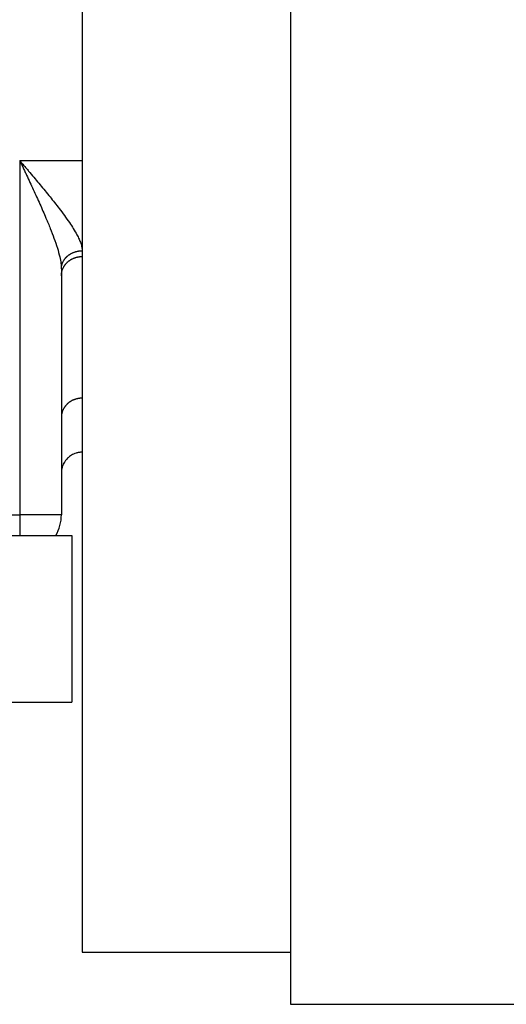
# Model space of a CAD drawing. Header units: inches. Extents: x -535 to 431, y -263 to 280.
# Tile 64 of 82: x 206 to 229, y -84 to -37. Entities that reach past the tile are written whole.
import ezdxf

# ---------------------------------------------------------------- set-up
doc = ezdxf.new("R2010")
doc.units = ezdxf.units.IN

# ---------------------------------------------------------------- blocks, each defined once
blk = doc.blocks.new('013_G23_G27_BF_B14R_Motor_Bgr_63_EEXDe_1_1__1', base_point=(117, -86.258))
at = {"color": 7, "linetype": 'Continuous'}
for p, q in [((218.5, 32.242), (218.5, -81.758)), ((208.5, -1.82), (208.5, -43.758)), ((208.5, -43.758), (208.5, -48.088)), ((208.5, -48.088), (208.5, -48.365)), ((208.5, -48.365), (208.5, -55.164)), ((207.5, -48.954), (207.5, -49.286)), ((207.5, -49.286), (207.5, -56.085)), ((208.5, -55.164), (208.5, -57.758)), ((207.5, -56.085), (207.5, -58.758)), ((208.5, -57.758), (208.5, -81.758)), ((207.5, -58.758), (207.5, -60.758)), ((193, -61.758), (205.5, -61.758)), ((205.5, -61.758), (207.232, -61.758)), ((207.232, -61.758), (208, -61.758)), ((208, -61.758), (208, -69.758)), ((193, -69.758), (208, -69.758)), ((208.5, -81.758), (218.5, -81.758)), ((218.5, -81.758), (218.5, -84.258)), ((218.5, -84.258), (383.909, -84.258))]:
    blk.add_line(p, q, dxfattribs=at)
at = {"color": 1, "linetype": 'Continuous'}
for p, q in [((205.5, -43.758), (205.5, -60.758)), ((205.5, -43.758), (208.5, -43.758)), ((168, -60.758), (205.5, -60.758)), ((207.5, -60.758), (205.5, -60.758)), ((205.5, -60.758), (205.5, -61.758))]:
    blk.add_line(p, q, dxfattribs=at)
at = {"color": 7, "linetype": 'Continuous'}
blk.add_arc((205.5, -60.758), 2, -30, 0, dxfattribs=at)
at = {"color": 1, "linetype": 'Continuous'}
for points, knots in [([(205.5, -43.758), (205.527, -43.815), (205.582, -43.932), (205.664, -44.105), (205.746, -44.28), (205.855, -44.513), (205.991, -44.802), (206.206, -45.267), (206.466, -45.836), (206.74, -46.461), (206.965, -47.005), (207.15, -47.486), (207.306, -47.938), (207.418, -48.342), (207.486, -48.673), (207.496, -48.867), (207.5, -48.954)], [0, 0, 0, 0, 0.190536, 0.385169, 0.576387, 0.769835, 1.155563, 1.535541, 2.306098, 3.034355, 3.580363, 4.072993, 4.580956, 5.012875, 5.330434, 5.593059, 5.593059, 5.593059, 5.593059]), ([(205.5, -43.758), (205.541, -43.806), (205.623, -43.903), (205.746, -44.047), (205.869, -44.193), (206.033, -44.387), (206.236, -44.628), (206.558, -45.014), (206.947, -45.487), (207.423, -46.09), (207.864, -46.69), (208.18, -47.186), (208.349, -47.523), (208.419, -47.693), (208.46, -47.822), (208.481, -47.911), (208.496, -47.998), (208.499, -48.056), (208.5, -48.088)], [0, 0, 0, 0, 0.188353, 0.38073, 0.569584, 0.760731, 1.141346, 1.515504, 2.270621, 2.978412, 3.819884, 4.503341, 4.740177, 4.949205, 5.055796, 5.144217, 5.22407, 5.319444, 5.319444, 5.319444, 5.319444]), ([(207.5, -48.954), (207.5, -48.941), (207.501, -48.915), (207.504, -48.876), (207.509, -48.836), (207.516, -48.796), (207.526, -48.756), (207.538, -48.715), (207.553, -48.675), (207.57, -48.635), (207.589, -48.595), (207.608, -48.563), (207.624, -48.537), (207.636, -48.518), (207.649, -48.499), (207.663, -48.48), (207.677, -48.462), (207.692, -48.444), (207.708, -48.426), (207.724, -48.408), (207.74, -48.391), (207.757, -48.374), (207.775, -48.358), (207.793, -48.342), (207.811, -48.326), (207.83, -48.311), (207.85, -48.296), (207.87, -48.282), (207.89, -48.268), (207.911, -48.254), (207.931, -48.242), (207.96, -48.225), (207.996, -48.206), (208.041, -48.185), (208.086, -48.165), (208.132, -48.149), (208.178, -48.134), (208.225, -48.121), (208.271, -48.111), (208.318, -48.102), (208.364, -48.096), (208.41, -48.091), (208.455, -48.089), (208.485, -48.088), (208.5, -48.088)], [0, 0, 0, 0, 0.038621, 0.077948, 0.117987, 0.158742, 0.200214, 0.242402, 0.285302, 0.328905, 0.373197, 0.418161, 0.440889, 0.463775, 0.486814, 0.510003, 0.533337, 0.556809, 0.580415, 0.604147, 0.628, 0.651966, 0.676038, 0.700207, 0.724467, 0.748806, 0.773218, 0.797693, 0.822221, 0.846792, 0.871396, 0.896024, 0.945304, 0.99455, 1.043678, 1.092602, 1.14124, 1.18951, 1.237334, 1.284638, 1.331352, 1.377414, 1.422766, 1.467354, 1.467354, 1.467354, 1.467354]), ([(207.5, -49.286), (207.5, -49.273), (207.501, -49.245), (207.504, -49.203), (207.509, -49.161), (207.516, -49.118), (207.526, -49.075), (207.538, -49.032), (207.553, -48.989), (207.57, -48.947), (207.589, -48.904), (207.608, -48.87), (207.624, -48.842), (207.636, -48.822), (207.649, -48.802), (207.663, -48.782), (207.677, -48.762), (207.692, -48.743), (207.708, -48.724), (207.724, -48.705), (207.74, -48.687), (207.757, -48.669), (207.775, -48.652), (207.793, -48.635), (207.811, -48.618), (207.83, -48.602), (207.85, -48.586), (207.87, -48.571), (207.89, -48.556), (207.91, -48.542), (207.931, -48.528), (207.953, -48.515), (207.974, -48.502), (207.996, -48.49), (208.018, -48.479), (208.048, -48.464), (208.086, -48.447), (208.132, -48.429), (208.178, -48.414), (208.225, -48.4), (208.271, -48.389), (208.318, -48.38), (208.364, -48.373), (208.41, -48.368), (208.455, -48.365), (208.485, -48.365), (208.5, -48.365)], [0, 0, 0, 0, 0.041088, 0.082914, 0.12547, 0.168746, 0.212726, 0.257394, 0.302728, 0.348703, 0.395291, 0.442457, 0.466247, 0.490167, 0.514212, 0.538374, 0.562649, 0.58703, 0.611509, 0.636081, 0.660737, 0.68547, 0.710272, 0.735135, 0.760051, 0.785011, 0.810006, 0.835028, 0.860067, 0.885114, 0.91016, 0.935195, 0.960211, 0.985197, 1.010144, 1.035043, 1.084656, 1.133964, 1.182896, 1.231383, 1.279359, 1.326762, 1.373536, 1.419627, 1.464988, 1.509578, 1.509578, 1.509578, 1.509578]), ([(208.5, -55.164), (208.485, -55.164), (208.455, -55.164), (208.41, -55.167), (208.364, -55.172), (208.318, -55.179), (208.271, -55.188), (208.225, -55.199), (208.178, -55.212), (208.132, -55.228), (208.086, -55.246), (208.048, -55.263), (208.018, -55.277), (207.996, -55.289), (207.974, -55.301), (207.953, -55.314), (207.931, -55.327), (207.91, -55.341), (207.89, -55.355), (207.87, -55.37), (207.85, -55.385), (207.83, -55.401), (207.811, -55.417), (207.793, -55.433), (207.775, -55.45), (207.757, -55.468), (207.74, -55.486), (207.724, -55.504), (207.708, -55.523), (207.692, -55.542), (207.677, -55.561), (207.663, -55.581), (207.649, -55.601), (207.636, -55.621), (207.624, -55.641), (207.608, -55.668), (207.589, -55.703), (207.57, -55.745), (207.553, -55.788), (207.538, -55.831), (207.526, -55.874), (207.516, -55.917), (207.509, -55.96), (207.504, -56.002), (207.501, -56.044), (207.5, -56.071), (207.5, -56.085)], [0, 0, 0, 0, 0.04459, 0.089951, 0.136042, 0.182816, 0.230219, 0.278195, 0.326682, 0.375614, 0.424922, 0.474535, 0.499434, 0.524381, 0.549367, 0.574383, 0.599418, 0.624464, 0.649511, 0.67455, 0.699572, 0.724567, 0.749527, 0.774443, 0.799306, 0.824108, 0.848841, 0.873497, 0.898069, 0.922548, 0.946929, 0.971204, 0.995366, 1.019411, 1.043331, 1.067121, 1.114287, 1.160875, 1.20685, 1.252184, 1.296852, 1.340832, 1.384108, 1.426664, 1.46849, 1.509578, 1.509578, 1.509578, 1.509578])]:
    blk.add_open_spline(points, degree=3, knots=knots, dxfattribs=at)
at = {"color": 7, "linetype": 'Continuous'}
blk.add_open_spline([(208.5, -57.758), (208.474, -57.759), (208.424, -57.76), (208.349, -57.769), (208.277, -57.782), (208.186, -57.807), (208.088, -57.844), (207.984, -57.899), (207.886, -57.965), (207.797, -58.043), (207.713, -58.137), (207.645, -58.234), (207.586, -58.346), (207.549, -58.444), (207.524, -58.535), (207.511, -58.607), (207.502, -58.682), (207.501, -58.732), (207.5, -58.758)], degree=3, knots=[0, 0, 0, 0, 0.079066, 0.148522, 0.227455, 0.296807, 0.432004, 0.54095, 0.649871, 0.785026, 0.893907, 1.029008, 1.137993, 1.273245, 1.342586, 1.421503, 1.490967, 1.570043, 1.570043, 1.570043, 1.570043], dxfattribs=at)
blk = doc.blocks.new('Rcksicht1', base_point=(273.75, 13))
blk.add_blockref('013_G23_G27_BF_B14R_Motor_Bgr_63_EEXDe_1_1__1', (117, -86.258))

msp = doc.modelspace()

# ---------------------------------------------------------------- block references
msp.add_blockref('Rcksicht1', (273.75, 13))

doc.saveas('drawing.dxf')
